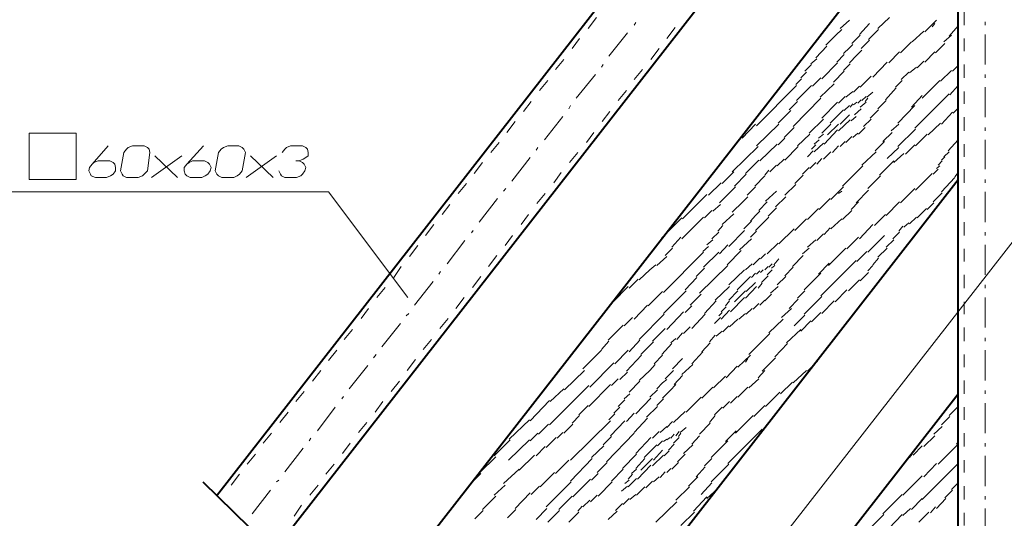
# Model space of a CAD drawing. Header units: millimetres. Extents: x 5545 to 136428, y -146986 to -36607.
# Tile 98 of 105: x 47473 to 47781, y -55370 to -55214. Entities that reach past the tile are written whole.
import ezdxf

# ---------------------------------------------------------------- set-up
doc = ezdxf.new("R2010")
doc.units = ezdxf.units.MM
doc.header["$LTSCALE"] = 8
doc.linetypes.add('DASHED2', pattern=[37.5, 25, -12.5])
doc.layers.add('1', color=7, linetype='Continuous')

msp = doc.modelspace()

# ---------------------------------------------------------------- linework, layer by layer
at = {"color": 7, "linetype": 'DASHED2', "lineweight": 40}
msp.add_line((47530.123, -55358.808), (47762.832, -55585.926), dxfattribs=at)
at = {"layer": '1', "color": 7, "lineweight": 40}
for points in [[(48042.39, -54711.839), (47534.327, -55363.255)], [(48054.701, -54736.461), (47551.653, -55381.33)], [(47766.308, -55465.433), (47766.308, -55105.793)], [(47577.727, -55405.757), (47766.308, -55163.943)], [(47621.704, -55449.816), (47766.308, -55264.265)], [(47651.804, -55478.082), (47766.308, -55331.321)]]:
    msp.add_lwpolyline(points, dxfattribs=at)
at = {"layer": '1', "color": 7, "lineweight": 5}
for points in [[(47640.252, -55467.225), (47943.378, -55078.551)], [(47741.162, -55217.116), (47744.829, -55213.711)], [(47665.462, -55215.283), (47664.938, -55216.068)], [(47729.375, -55217.116), (47732.256, -55214.497)], [(47735.4, -55218.95), (47738.543, -55215.544)], [(47755.831, -55218.164), (47759.498, -55214.497)], [(47758.188, -55216.592), (47758.974, -55215.544)], [(47763.427, -55219.474), (47766.308, -55216.33)], [(47774.69, -55216.068), (47774.69, -55215.021)], [(47662.843, -55218.426), (47657.08, -55225.76)], [(47724.922, -55222.355), (47728.065, -55219.212)], [(47728.065, -55219.212), (47729.899, -55217.378)], [(47733.042, -55221.831), (47735.662, -55219.212)], [(47738.281, -55220.521), (47741.424, -55217.378)], [(47751.902, -55221.307), (47755.569, -55217.902)], [(47761.855, -55221.307), (47764.213, -55219.212)], [(47774.69, -55228.379), (47774.69, -55218.95)], [(47721.779, -55226.284), (47725.184, -55222.617)], [(47730.423, -55224.974), (47732.256, -55223.141)], [(47732.256, -55223.141), (47733.304, -55222.093)], [(47735.923, -55223.403), (47738.543, -55220.783)], [(47748.235, -55224.712), (47751.64, -55221.307)], [(47759.236, -55224.712), (47762.117, -55221.831)], [(47728.327, -55227.594), (47730.685, -55225.236)], [(47732.256, -55227.856), (47734.614, -55225.498)], [(47734.614, -55225.498), (47736.185, -55223.926)], [(47744.567, -55227.856), (47747.973, -55224.45)], [(47755.831, -55227.594), (47758.974, -55224.45)], [(47655.247, -55228.379), (47654.723, -55229.165)], [(47718.374, -55230.475), (47720.469, -55228.379)], [(47720.207, -55228.117), (47722.041, -55226.546)], [(47723.612, -55232.832), (47728.589, -55227.856)], [(47730.423, -55230.213), (47732.518, -55228.117)], [(47739.591, -55232.308), (47744.044, -55227.594)], [(47751.116, -55230.999), (47753.211, -55229.165)], [(47753.473, -55229.427), (47755.569, -55227.332)], [(47764.475, -55230.475), (47766.308, -55228.641)], [(47652.889, -55231.523), (47646.865, -55238.857)], [(47717.064, -55232.57), (47718.898, -55230.737)], [(47727.28, -55233.88), (47730.685, -55230.475)], [(47735.662, -55235.452), (47739.067, -55232.047)], [(47748.496, -55233.094), (47750.854, -55230.737)], [(47760.808, -55233.618), (47764.213, -55230.213)], [(47774.69, -55232.57), (47774.69, -55231.523)], [(47703.181, -55247.501), (47715.754, -55234.928)], [(47715.492, -55234.666), (47717.326, -55232.832)], [(47715.754, -55239.643), (47720.469, -55234.928)], [(47720.731, -55235.19), (47723.35, -55232.57)], [(47723.089, -55238.595), (47727.541, -55234.404)], [(47733.566, -55237.023), (47735.4, -55235.19)], [(47746.663, -55235.452), (47748.758, -55233.356)], [(47755.045, -55238.857), (47760.546, -55233.356)], [(47763.689, -55237.809), (47766.308, -55234.928)], [(47774.69, -55244.881), (47774.69, -55235.452)], [(47728.851, -55240.429), (47730.947, -55238.333)], [(47731.209, -55238.595), (47733.304, -55236.761)], [(47736.185, -55239.643), (47737.495, -55238.333)], [(47737.757, -55238.595), (47739.591, -55237.023)], [(47743.52, -55239.381), (47746.925, -55235.714)], [(47751.64, -55241.738), (47755.045, -55238.071)], [(47752.687, -55248.287), (47763.427, -55237.547)], [(47645.031, -55241.214), (47644.507, -55242.262)], [(47713.397, -55242.524), (47716.016, -55239.905)], [(47714.707, -55247.763), (47723.35, -55238.857)], [(47723.612, -55245.143), (47728.589, -55240.167)], [(47730.685, -55242.786), (47732.256, -55241.214)], [(47732.518, -55241.738), (47733.304, -55240.69)], [(47733.566, -55240.952), (47734.614, -55240.167)], [(47734.876, -55240.429), (47735.923, -55239.381)], [(47735.662, -55241.738), (47737.495, -55240.167)], [(47737.233, -55239.905), (47738.019, -55238.857)], [(47741.162, -55242.262), (47743.782, -55239.643)], [(47747.449, -55246.715), (47752.687, -55241.214)], [(47642.674, -55244.62), (47636.911, -55251.954)], [(47709.992, -55246.715), (47713.921, -55242.786)], [(47726.232, -55246.715), (47730.423, -55242.524)], [(47729.375, -55246.977), (47732.256, -55244.096)], [(47732.78, -55245.929), (47734.352, -55244.62)], [(47733.828, -55244.096), (47735.923, -55242.262)], [(47738.805, -55245.143), (47741.424, -55242.524)], [(47761.069, -55246.977), (47764.475, -55243.31)], [(47764.737, -55243.572), (47766.308, -55242)], [(47698.728, -55251.43), (47702.919, -55246.977)], [(47703.181, -55253.787), (47710.254, -55246.977)], [(47719.683, -55249.858), (47724.136, -55245.405)], [(47723.612, -55249.858), (47726.494, -55246.977)], [(47725.446, -55250.382), (47728.851, -55246.977)], [(47728.851, -55249.072), (47732.518, -55245.667)], [(47736.709, -55247.763), (47739.067, -55245.405)], [(47745.353, -55249.072), (47747.711, -55246.977)], [(47756.878, -55250.382), (47760.808, -55246.715)], [(47711.825, -55251.168), (47714.968, -55248.025)], [(47716.016, -55253.787), (47719.945, -55250.12)], [(47722.565, -55251.43), (47724.136, -55250.12)], [(47724.398, -55253.263), (47728.589, -55248.811)], [(47731.209, -55252.74), (47733.042, -55250.906)], [(47733.304, -55251.168), (47734.876, -55249.858)], [(47735.138, -55250.12), (47737.233, -55248.025)], [(47742.734, -55252.478), (47745.615, -55249.596)], [(47747.449, -55254.049), (47752.949, -55248.549)], [(47752.949, -55253.787), (47756.617, -55250.12)], [(47774.69, -55249.072), (47774.69, -55248.025)], [(47704.229, -55258.502), (47709.73, -55253.263)], [(47709.992, -55253.525), (47712.087, -55251.43)], [(47720.469, -55254.835), (47721.779, -55253.525)], [(47721.255, -55253.263), (47722.827, -55251.954)], [(47721.255, -55255.621), (47724.136, -55253.002)], [(47727.018, -55255.883), (47728.851, -55253.787)], [(47729.375, -55254.049), (47730.947, -55252.478)], [(47740.376, -55255.359), (47743.258, -55252.478)], [(47749.806, -55256.407), (47752.687, -55253.525)], [(47763.165, -55255.359), (47766.308, -55251.954)], [(47774.69, -55261.122), (47774.69, -55251.954)], [(47634.816, -55254.311), (47634.292, -55255.097)], [(47695.585, -55261.907), (47703.705, -55254.049)], [(47712.087, -55258.24), (47716.278, -55254.049)], [(47719.159, -55257.193), (47720.993, -55255.359)], [(47724.136, -55257.978), (47726.494, -55255.621)], [(47736.185, -55259.812), (47740.638, -55255.621)], [(47744.044, -55257.716), (47747.711, -55254.311)], [(47746.139, -55259.026), (47749.282, -55256.145)], [(47761.855, -55257.193), (47763.427, -55255.621)], [(47632.458, -55257.454), (47626.696, -55264.789)], [(47699.776, -55262.431), (47703.967, -55258.24)], [(47707.372, -55261.907), (47709.468, -55259.812)], [(47709.73, -55260.074), (47711.825, -55257.978)], [(47719.945, -55260.86), (47721.779, -55259.026)], [(47722.041, -55259.55), (47723.612, -55257.716)], [(47730.161, -55266.36), (47736.447, -55260.074)], [(47741.686, -55262.955), (47746.139, -55258.502)], [(47759.498, -55260.86), (47760.546, -55260.074)], [(47760.022, -55259.812), (47761.331, -55258.502)], [(47761.069, -55258.24), (47762.117, -55257.193)], [(47692.442, -55265.575), (47696.109, -55261.907)], [(47696.371, -55266.36), (47700.038, -55262.693)], [(47702.657, -55266.36), (47705.801, -55263.217)], [(47705.801, -55262.955), (47707.11, -55261.384)], [(47715.23, -55265.575), (47717.85, -55262.955)], [(47717.588, -55262.693), (47719.683, -55260.598)], [(47738.019, -55267.146), (47741.948, -55263.217)], [(47752.949, -55267.67), (47758.188, -55262.431)], [(47758.45, -55262.693), (47760.022, -55261.122)], [(47765.26, -55263.479), (47766.308, -55262.169)], [(47688.251, -55269.242), (47692.18, -55265.313)], [(47712.087, -55269.242), (47715.492, -55265.836)], [(47761.069, -55268.194), (47765.26, -55263.741)], [(47774.69, -55265.313), (47774.69, -55264.265)], [(47569.331, -55268.194), (47467.961, -55268.194)], [(47569.331, -55268.194), (47594.215, -55301.198)], [(47624.862, -55267.146), (47624.076, -55267.932)], [(47680.131, -55276.576), (47687.727, -55268.98)], [(47691.656, -55271.599), (47696.633, -55266.622)], [(47700.3, -55269.242), (47702.919, -55266.622)], [(47706.063, -55271.075), (47709.468, -55267.932)], [(47726.494, -55270.551), (47730.423, -55266.622)], [(47728.851, -55268.718), (47729.899, -55267.932)], [(47734.352, -55271.599), (47738.281, -55267.67)], [(47748.235, -55271.599), (47752.687, -55267.146)], [(47758.45, -55271.337), (47761.331, -55268.456)], [(47774.69, -55277.624), (47774.69, -55268.194)], [(47622.243, -55270.289), (47616.48, -55277.624)], [(47689.561, -55274.218), (47691.918, -55272.123)], [(47695.585, -55274.48), (47698.99, -55271.337)], [(47698.99, -55271.337), (47700.562, -55269.766)], [(47703.967, -55273.957), (47706.586, -55271.337)], [(47709.206, -55272.909), (47712.349, -55269.766)], [(47722.827, -55273.695), (47726.232, -55270.289)], [(47732.78, -55273.695), (47735.138, -55271.337)], [(47743.782, -55275.528), (47747.973, -55271.337)], [(47756.617, -55273.695), (47758.712, -55271.599)], [(47686.941, -55276.314), (47689.299, -55273.957)], [(47692.442, -55278.409), (47696.109, -55275.004)], [(47701.348, -55277.362), (47702.919, -55275.528)], [(47702.919, -55275.528), (47704.229, -55274.218)], [(47706.848, -55275.79), (47709.468, -55273.171)], [(47719.159, -55276.838), (47722.565, -55273.433)], [(47730.161, -55276.838), (47733.042, -55273.957)], [(47740.114, -55278.671), (47743.52, -55275.266)], [(47753.473, -55276.314), (47756.355, -55273.433)], [(47673.582, -55282.6), (47679.869, -55276.314)], [(47679.869, -55282.862), (47686.679, -55276.052)], [(47699.252, -55279.719), (47701.61, -55277.362)], [(47702.919, -55280.243), (47705.277, -55277.886)], [(47705.277, -55277.886), (47707.11, -55276.052)], [(47715.23, -55280.243), (47718.898, -55276.576)], [(47726.494, -55279.719), (47729.899, -55276.576)], [(47735.4, -55282.862), (47739.591, -55278.409)], [(47749.282, -55279.195), (47750.854, -55277.886)], [(47751.116, -55278.148), (47753.211, -55276.052)], [(47614.646, -55280.243), (47614.123, -55281.029)], [(47689.299, -55282.862), (47691.394, -55280.767)], [(47691.132, -55280.505), (47692.704, -55278.671)], [(47694.537, -55285.22), (47699.514, -55280.243)], [(47701.348, -55282.339), (47703.181, -55280.505)], [(47710.254, -55284.434), (47714.968, -55279.719)], [(47722.041, -55283.386), (47724.136, -55281.291)], [(47724.398, -55281.553), (47726.232, -55279.457)], [(47745.877, -55282.862), (47747.973, -55280.767)], [(47747.711, -55280.505), (47749.02, -55278.933)], [(47774.69, -55281.815), (47774.69, -55280.767)], [(47612.027, -55283.386), (47606.526, -55290.721)], [(47676.726, -55285.482), (47679.607, -55282.339)], [(47687.727, -55284.696), (47689.561, -55283.124)], [(47691.656, -55287.577), (47694.275, -55284.696)], [(47697.943, -55286.268), (47701.61, -55282.862)], [(47706.586, -55287.577), (47709.992, -55284.172)], [(47719.159, -55285.482), (47721.779, -55283.124)], [(47731.471, -55286.006), (47735.138, -55282.339)], [(47738.019, -55287.053), (47743.258, -55281.815)], [(47743.782, -55285.482), (47746.139, -55283.124)], [(47774.69, -55294.126), (47774.69, -55284.696)], [(47674.106, -55299.626), (47686.679, -55287.053)], [(47674.63, -55288.101), (47676.988, -55285.744)], [(47686.417, -55286.791), (47688.251, -55285.22)], [(47686.679, -55291.768), (47691.394, -55287.053)], [(47694.013, -55290.982), (47698.466, -55286.53)], [(47704.491, -55289.149), (47706.063, -55287.577)], [(47717.588, -55287.577), (47719.683, -55285.744)], [(47725.708, -55291.244), (47731.209, -55285.744)], [(47734.614, -55289.935), (47737.757, -55286.791)], [(47741.162, -55288.625), (47744.044, -55285.744)], [(47672.011, -55291.244), (47675.154, -55288.363)], [(47699.776, -55292.554), (47701.872, -55290.721)], [(47702.134, -55290.982), (47704.229, -55288.887)], [(47707.11, -55291.768), (47708.158, -55290.721)], [(47708.682, -55290.982), (47710.254, -55289.149)], [(47714.445, -55291.506), (47717.85, -55288.101)], [(47722.565, -55293.864), (47725.97, -55290.459)], [(47723.35, -55300.674), (47734.352, -55289.673)], [(47739.591, -55290.982), (47741.424, -55288.887)], [(47604.431, -55293.078), (47603.907, -55293.864)], [(47666.51, -55295.697), (47669.915, -55292.554)], [(47669.915, -55292.554), (47671.749, -55290.982)], [(47684.322, -55294.65), (47686.941, -55292.03)], [(47685.37, -55299.888), (47694.275, -55291.244)], [(47694.537, -55297.269), (47699.514, -55292.554)], [(47701.61, -55294.912), (47702.919, -55293.602)], [(47703.181, -55293.864), (47704.229, -55292.816)], [(47704.491, -55293.34), (47705.277, -55292.554)], [(47705.801, -55292.554), (47706.848, -55291.506)], [(47706.586, -55294.126), (47708.158, -55292.554)], [(47707.896, -55292.03), (47708.944, -55291.244)], [(47712.087, -55294.388), (47714.707, -55291.768)], [(47718.112, -55298.841), (47723.35, -55293.602)], [(47735.662, -55295.959), (47738.281, -55293.34)], [(47738.019, -55292.816), (47739.591, -55291.244)], [(47602.073, -55296.221), (47596.311, -55303.555)], [(47663.367, -55298.317), (47666.248, -55295.435)], [(47680.917, -55298.841), (47684.584, -55294.912)], [(47697.157, -55298.841), (47701.348, -55294.65)], [(47700.038, -55299.364), (47702.919, -55296.483)], [(47703.705, -55298.317), (47705.015, -55296.745)], [(47704.753, -55296.483), (47706.848, -55294.388)], [(47709.73, -55297.269), (47712.349, -55294.65)], [(47731.994, -55299.103), (47735.4, -55295.697)], [(47658.39, -55302.508), (47663.105, -55297.793)], [(47669.391, -55303.817), (47673.844, -55299.364)], [(47674.106, -55306.175), (47681.179, -55299.103)], [(47682.488, -55303.555), (47685.893, -55300.15)], [(47690.346, -55301.984), (47694.799, -55297.793)], [(47694.537, -55301.984), (47697.419, -55299.103)], [(47696.371, -55302.508), (47699.776, -55299.103)], [(47699.776, -55301.46), (47703.181, -55297.793)], [(47705.801, -55302.246), (47707.896, -55300.15)], [(47707.634, -55299.888), (47709.992, -55297.793)], [(47716.016, -55301.46), (47718.374, -55299.103)], [(47727.803, -55302.508), (47731.471, -55298.841)], [(47774.69, -55298.317), (47774.69, -55297.269)], [(47686.941, -55306.175), (47690.608, -55302.246)], [(47693.49, -55303.817), (47694.799, -55302.246)], [(47695.061, -55305.651), (47699.514, -55301.198)], [(47702.134, -55304.865), (47703.967, -55303.032)], [(47704.229, -55303.555), (47705.801, -55301.984)], [(47713.397, -55304.603), (47716.278, -55301.722)], [(47718.112, -55306.437), (47723.612, -55300.936)], [(47723.612, -55306.175), (47727.541, -55302.246)], [(47774.69, -55310.628), (47774.69, -55301.198)], [(47594.477, -55306.175), (47593.691, -55306.961)], [(47664.938, -55308.008), (47669.129, -55303.555)], [(47675.154, -55311.152), (47680.393, -55305.651)], [(47680.917, -55305.913), (47683.012, -55303.817)], [(47691.394, -55306.961), (47692.442, -55305.913)], [(47692.18, -55305.651), (47693.752, -55304.079)], [(47692.18, -55308.008), (47694.799, -55305.127)], [(47697.681, -55308.008), (47699.776, -55306.175)], [(47700.038, -55306.437), (47701.872, -55304.603)], [(47711.039, -55307.485), (47714.183, -55304.603)], [(47720.469, -55308.794), (47723.35, -55305.913)], [(47591.858, -55309.318), (47586.095, -55316.652)], [(47661.795, -55310.104), (47664.415, -55307.485)], [(47666.51, -55314.295), (47674.368, -55306.437)], [(47683.012, -55310.89), (47687.203, -55306.437)], [(47690.084, -55309.318), (47691.918, -55307.485)], [(47694.799, -55310.366), (47697.419, -55308.008)], [(47707.11, -55312.199), (47711.563, -55308.008)], [(47714.968, -55310.104), (47718.374, -55306.699)], [(47717.064, -55311.676), (47720.207, -55308.532)], [(47656.818, -55314.557), (47661.533, -55309.842)], [(47670.701, -55314.819), (47674.63, -55310.89)], [(47678.297, -55314.295), (47680.131, -55312.199)], [(47680.393, -55312.461), (47682.488, -55310.366)], [(47690.608, -55313.247), (47692.442, -55311.676)], [(47692.704, -55311.937), (47694.537, -55310.104)], [(47700.824, -55319.01), (47707.372, -55312.461)], [(47712.611, -55315.343), (47717.064, -55311.152)], [(47654.723, -55317.438), (47657.08, -55314.819)], [(47663.367, -55318.224), (47666.772, -55314.557)], [(47667.034, -55319.01), (47670.963, -55315.081)], [(47676.464, -55315.343), (47678.035, -55314.033)], [(47686.155, -55318.224), (47688.775, -55315.343)], [(47688.513, -55315.081), (47690.346, -55312.985)], [(47774.69, -55314.819), (47774.69, -55313.771)], [(47648.96, -55323.463), (47654.723, -55317.7)], [(47658.914, -55321.891), (47663.105, -55317.7)], [(47673.582, -55319.01), (47676.726, -55315.605)], [(47683.012, -55321.891), (47686.417, -55318.224)], [(47708.944, -55319.796), (47712.873, -55315.605)], [(47774.69, -55327.13), (47774.69, -55317.7)], [(47584.262, -55319.01), (47583.476, -55320.058)], [(47651.056, -55329.225), (47658.652, -55321.629)], [(47662.581, -55324.249), (47667.296, -55319.272)], [(47671.225, -55321.891), (47673.844, -55319.272)], [(47676.988, -55323.463), (47680.131, -55320.319)], [(47697.419, -55322.939), (47701.348, -55319.272)], [(47699.776, -55321.367), (47700.562, -55320.319)], [(47705.015, -55324.249), (47709.206, -55320.058)], [(47719.159, -55324.249), (47722.303, -55321.105)], [(47581.642, -55322.415), (47575.88, -55329.749)], [(47643.198, -55330.011), (47649.484, -55323.987)], [(47660.485, -55326.868), (47662.843, -55324.51)], [(47666.51, -55327.13), (47669.915, -55323.987)], [(47669.915, -55323.987), (47671.487, -55322.153)], [(47674.63, -55326.606), (47677.249, -55323.987)], [(47679.869, -55325.296), (47683.274, -55322.153)], [(47693.752, -55326.344), (47697.157, -55322.677)], [(47703.705, -55326.344), (47705.801, -55323.987)], [(47714.707, -55327.916), (47718.898, -55323.987)], [(47657.866, -55328.701), (47659.962, -55326.606)], [(47663.367, -55330.797), (47666.772, -55327.392)], [(47673.844, -55327.916), (47675.154, -55326.868)], [(47677.511, -55328.44), (47680.131, -55325.558)], [(47689.822, -55329.487), (47693.49, -55325.82)], [(47700.824, -55329.487), (47703.967, -55326.606)], [(47710.777, -55331.321), (47714.445, -55327.654)], [(47638.483, -55341.013), (47650.794, -55328.701)], [(47638.745, -55333.678), (47642.936, -55329.749)], [(47650.794, -55335.25), (47657.604, -55328.44)], [(47669.915, -55332.369), (47672.273, -55330.011)], [(47672.011, -55329.749), (47673.844, -55327.916)], [(47673.844, -55332.631), (47676.202, -55330.273)], [(47676.202, -55330.273), (47678.035, -55328.44)], [(47686.155, -55332.631), (47689.561, -55329.225)], [(47697.419, -55332.369), (47700.562, -55329.225)], [(47706.063, -55335.25), (47710.516, -55330.797)], [(47774.69, -55331.321), (47774.69, -55330.273)], [(47574.046, -55332.107), (47573.522, -55332.892)], [(47632.458, -55339.703), (47638.483, -55333.416)], [(47659.962, -55335.25), (47662.057, -55333.154)], [(47661.795, -55332.892), (47663.629, -55331.321)], [(47665.462, -55337.607), (47670.177, -55332.631)], [(47672.011, -55334.988), (47674.106, -55332.892)], [(47681.179, -55337.083), (47685.893, -55332.369)], [(47692.704, -55335.774), (47694.799, -55333.678)], [(47695.061, -55334.202), (47697.157, -55332.107)], [(47571.427, -55335.512), (47565.926, -55342.846)], [(47647.651, -55337.869), (47650.532, -55334.988)], [(47658.652, -55337.345), (47660.485, -55335.512)], [(47668.867, -55338.655), (47672.273, -55335.25)], [(47677.249, -55340.227), (47680.917, -55336.822)], [(47690.084, -55337.869), (47692.442, -55335.512)], [(47702.395, -55338.393), (47705.801, -55334.988)], [(47763.427, -55338.131), (47766.308, -55335.25)], [(47774.69, -55343.632), (47774.69, -55334.202)], [(47625.91, -55345.465), (47632.196, -55339.441)], [(47645.031, -55352.014), (47657.604, -55339.703)], [(47645.555, -55340.489), (47647.912, -55338.131)], [(47657.08, -55339.441), (47658.914, -55337.607)], [(47657.604, -55344.418), (47662.057, -55339.703)], [(47662.581, -55339.965), (47664.938, -55337.345)], [(47664.938, -55343.37), (47669.129, -55338.917)], [(47675.154, -55341.798), (47676.988, -55339.965)], [(47688.513, -55340.227), (47690.346, -55338.131)], [(47696.633, -55343.632), (47702.134, -55338.131)], [(47761.069, -55341.013), (47763.689, -55338.393)], [(47635.078, -55343.894), (47638.221, -55340.751)], [(47642.936, -55343.632), (47645.817, -55340.751)], [(47670.701, -55345.204), (47672.797, -55343.108)], [(47673.058, -55343.37), (47675.154, -55341.536)], [(47678.035, -55344.418), (47679.083, -55343.108)], [(47679.345, -55343.37), (47681.179, -55341.798)], [(47685.37, -55343.894), (47688.775, -55340.489)], [(47693.49, -55346.251), (47696.895, -55342.846)], [(47694.275, -55353.062), (47705.015, -55342.322)], [(47705.277, -55342.584), (47705.539, -55342.322)], [(47758.712, -55343.894), (47761.331, -55341.536)], [(47563.831, -55345.204), (47563.307, -55345.989)], [(47621.195, -55350.704), (47626.172, -55345.727)], [(47625.648, -55352.014), (47632.196, -55345.727)], [(47632.458, -55345.989), (47634.816, -55343.632)], [(47637.435, -55348.085), (47640.578, -55344.942)], [(47640.84, -55345.204), (47642.674, -55343.37)], [(47655.247, -55347.299), (47657.866, -55344.68)], [(47656.294, -55352.538), (47664.938, -55343.632)], [(47665.462, -55349.918), (47670.177, -55344.942)], [(47672.273, -55347.561), (47673.844, -55345.989)], [(47674.106, -55346.251), (47675.154, -55345.465)], [(47675.154, -55345.727), (47676.202, -55344.942)], [(47676.464, -55345.204), (47677.511, -55343.894)], [(47677.249, -55346.775), (47679.083, -55344.942)], [(47678.821, -55344.68), (47679.607, -55343.632)], [(47683.012, -55347.037), (47685.37, -55344.418)], [(47689.037, -55351.228), (47694.275, -55345.989)], [(47755.569, -55347.823), (47758.974, -55344.418)], [(47765.784, -55347.037), (47766.308, -55346.251)], [(47561.473, -55348.347), (47555.71, -55355.681)], [(47634.292, -55350.704), (47637.173, -55347.823)], [(47651.58, -55351.228), (47655.509, -55347.561)], [(47668.082, -55351.228), (47672.011, -55347.299)], [(47670.963, -55352.014), (47673.844, -55348.871)], [(47674.368, -55350.704), (47675.94, -55349.133)], [(47675.678, -55348.871), (47677.511, -55347.037)], [(47680.393, -55349.918), (47683.274, -55347.299)], [(47752.164, -55350.442), (47755.045, -55347.561)], [(47760.022, -55353.324), (47766.046, -55347.299)], [(47774.69, -55347.823), (47774.69, -55346.775)], [(47616.742, -55355.943), (47621.719, -55350.966)], [(47629.053, -55355.157), (47633.768, -55350.442)], [(47640.316, -55356.205), (47644.507, -55352.014)], [(47645.031, -55358.562), (47651.842, -55351.49)], [(47661.271, -55354.633), (47665.724, -55350.18)], [(47665.462, -55354.633), (47668.344, -55351.49)], [(47667.034, -55355.157), (47670.701, -55351.49)], [(47670.701, -55353.847), (47674.106, -55350.442)], [(47678.559, -55352.538), (47680.917, -55350.18)], [(47686.941, -55353.847), (47689.299, -55351.49)], [(47751.116, -55351.228), (47751.902, -55350.18)], [(47774.69, -55360.134), (47774.69, -55350.704)], [(47624.076, -55359.348), (47629.053, -55354.895)], [(47653.413, -55355.943), (47656.556, -55352.8)], [(47657.866, -55358.562), (47661.533, -55354.895)], [(47664.153, -55356.205), (47665.724, -55354.895)], [(47665.986, -55358.038), (47670.177, -55353.586)], [(47675.154, -55355.943), (47676.464, -55354.633)], [(47676.726, -55354.895), (47678.821, -55352.8)], [(47684.322, -55357.253), (47687.203, -55354.109)], [(47689.037, -55358.824), (47694.537, -55353.324)], [(47755.045, -55364.325), (47766.308, -55353.062)], [(47755.569, -55357.253), (47759.498, -55353.062)], [(47553.877, -55358.3), (47553.091, -55358.824)], [(47613.599, -55359.61), (47617.004, -55356.205)], [(47635.601, -55360.396), (47640.054, -55355.943)], [(47645.817, -55363.539), (47651.318, -55358.038)], [(47651.58, -55358.3), (47653.675, -55356.205)], [(47662.057, -55359.348), (47663.367, -55358.3)], [(47663.105, -55358.038), (47664.415, -55356.467)], [(47663.105, -55360.396), (47665.724, -55357.777)], [(47668.606, -55360.658), (47670.701, -55358.562)], [(47670.963, -55358.824), (47672.797, -55357.253)], [(47673.058, -55357.515), (47674.63, -55355.681)], [(47681.964, -55360.134), (47684.846, -55357.253)], [(47749.02, -55363.015), (47755.045, -55356.991)], [(47551.258, -55361.444), (47545.495, -55368.778)], [(47611.503, -55362.229), (47613.075, -55360.658)], [(47621.195, -55363.015), (47624.6, -55359.872)], [(47632.72, -55362.753), (47635.339, -55360.134)], [(47637.435, -55366.682), (47645.293, -55358.824)], [(47653.675, -55363.277), (47658.128, -55358.824)], [(47661.009, -55361.706), (47662.843, -55360.134)], [(47665.724, -55363.015), (47668.344, -55360.396)], [(47678.035, -55364.587), (47682.226, -55360.396)], [(47685.893, -55362.753), (47689.299, -55359.086)], [(47687.727, -55364.063), (47691.132, -55360.92)], [(47762.117, -55363.801), (47764.475, -55361.444)], [(47764.213, -55361.182), (47766.308, -55359.086)], [(47617.528, -55367.468), (47621.719, -55363.277)], [(47627.743, -55367.206), (47632.458, -55362.229)], [(47641.364, -55367.468), (47645.555, -55363.277)], [(47648.96, -55366.682), (47651.056, -55364.587)], [(47651.318, -55365.111), (47653.413, -55363.015)], [(47661.533, -55365.897), (47663.367, -55364.063)], [(47663.629, -55364.325), (47665.462, -55362.753)], [(47683.536, -55367.992), (47687.727, -55363.539)], [(47742.734, -55368.778), (47748.758, -55362.753)], [(47751.64, -55367.468), (47755.045, -55364.063)], [(47759.498, -55367.206), (47762.379, -55364.063)], [(47774.69, -55364.325), (47774.69, -55363.277)], [(47615.17, -55370.35), (47617.79, -55367.73)], [(47625.386, -55370.088), (47628.005, -55367.468)], [(47634.292, -55370.611), (47637.697, -55367.206)], [(47637.959, -55371.397), (47641.626, -55367.73)], [(47647.389, -55367.992), (47648.698, -55366.42)], [(47659.176, -55367.73), (47661.271, -55365.635)], [(47671.749, -55371.397), (47678.297, -55365.111)], [(47749.02, -55369.302), (47751.378, -55367.206)], [(47757.664, -55368.516), (47759.236, -55366.682)], [(47774.69, -55376.636), (47774.69, -55367.206)], [(47644.507, -55371.397), (47647.651, -55368.254)], [(47656.818, -55370.611), (47659.7, -55367.992)], [(47679.607, -55372.445), (47683.798, -55368.254)], [(47738.019, -55374.017), (47742.996, -55369.04)], [(47742.472, -55375.588), (47748.758, -55369.04)], [(47753.997, -55371.397), (47757.14, -55368.254)]]:
    msp.add_lwpolyline(points, dxfattribs=at)
at = {"layer": '1', "color": 7, "lineweight": 18}
for points in [[(47653.151, -55213.711), (47650.532, -55217.116)], [(47768.142, -55216.068), (47768.142, -55211.877)], [(47677.773, -55216.854), (47675.154, -55220.259)], [(47647.912, -55220.259), (47645.555, -55223.403)], [(47768.142, -55224.188), (47768.142, -55220.259)], [(47672.797, -55223.403), (47670.177, -55226.808)], [(47642.936, -55226.808), (47640.316, -55229.951)], [(47768.142, -55232.57), (47768.142, -55228.379)], [(47667.558, -55229.951), (47664.938, -55233.094)], [(47637.959, -55233.356), (47635.339, -55236.499)], [(47662.581, -55236.499), (47659.962, -55239.643)], [(47768.142, -55240.69), (47768.142, -55236.761)], [(47632.72, -55239.905), (47630.363, -55243.048)], [(47657.342, -55243.048), (47654.985, -55246.191)], [(47627.743, -55246.191), (47625.124, -55249.596)], [(47768.142, -55249.072), (47768.142, -55244.881)], [(47475.82, -55249.858), (47490.488, -55249.858)], [(47475.82, -55264.265), (47475.82, -55249.858)], [(47490.488, -55249.858), (47490.488, -55264.265)], [(47652.365, -55249.596), (47650.008, -55252.74)], [(47495.465, -55259.55), (47500.442, -55253.787)], [(47508.038, -55253.787), (47506.728, -55254.311)], [(47511.705, -55253.787), (47508.038, -55253.787)], [(47512.753, -55254.311), (47511.705, -55253.787)], [(47525.064, -55259.55), (47530.303, -55253.787)], [(47537.899, -55253.787), (47536.589, -55254.311)], [(47541.304, -55253.787), (47537.899, -55253.787)], [(47542.352, -55254.311), (47541.304, -55253.787)], [(47557.544, -55253.787), (47556.234, -55254.311)], [(47561.211, -55253.787), (47557.544, -55253.787)], [(47562.259, -55254.311), (47561.211, -55253.787)], [(47622.766, -55252.74), (47620.147, -55255.883)], [(47768.142, -55257.193), (47768.142, -55253.263)], [(47505.418, -55255.883), (47504.371, -55261.645)], [(47506.204, -55254.835), (47505.418, -55255.883)], [(47506.728, -55254.311), (47506.204, -55254.835)], [(47513.277, -55254.835), (47512.753, -55254.311)], [(47512.753, -55261.645), (47513.539, -55255.883)], [(47513.539, -55255.883), (47513.277, -55254.835)], [(47514.062, -55263.741), (47523.492, -55256.931)], [(47515.11, -55256.931), (47522.182, -55263.741)], [(47535.017, -55255.883), (47533.97, -55261.645)], [(47535.803, -55254.835), (47535.017, -55255.883)], [(47536.589, -55254.311), (47535.803, -55254.835)], [(47542.876, -55254.835), (47542.352, -55254.311)], [(47542.352, -55261.645), (47543.399, -55255.883)], [(47543.399, -55255.883), (47542.876, -55254.835)], [(47543.661, -55263.741), (47553.091, -55256.931)], [(47544.971, -55256.931), (47552.043, -55263.741)], [(47555.71, -55254.835), (47554.925, -55255.883)], [(47556.234, -55254.311), (47555.71, -55254.835)], [(47562.783, -55254.835), (47562.259, -55254.311)], [(47562.259, -55257.454), (47563.045, -55256.931)], [(47563.045, -55255.883), (47562.783, -55254.835)], [(47563.045, -55256.931), (47563.045, -55255.883)], [(47647.389, -55255.883), (47644.769, -55259.026)], [(47495.465, -55259.55), (47494.679, -55260.598)], [(47495.989, -55259.026), (47495.465, -55259.55)], [(47497.298, -55258.502), (47495.989, -55259.026)], [(47500.966, -55258.502), (47497.298, -55258.502)], [(47502.013, -55259.026), (47500.966, -55258.502)], [(47502.537, -55259.55), (47502.013, -55259.026)], [(47502.799, -55260.598), (47502.537, -55259.55)], [(47525.064, -55259.55), (47524.278, -55260.598)], [(47525.85, -55259.026), (47525.064, -55259.55)], [(47526.897, -55258.502), (47525.85, -55259.026)], [(47530.564, -55258.502), (47526.897, -55258.502)], [(47531.612, -55259.026), (47530.564, -55258.502)], [(47532.136, -55259.55), (47531.612, -55259.026)], [(47532.66, -55260.598), (47532.136, -55259.55)], [(47560.163, -55258.502), (47559.116, -55258.502)], [(47560.163, -55258.502), (47561.473, -55257.978)], [(47561.211, -55259.026), (47560.163, -55258.502)], [(47561.735, -55259.55), (47561.211, -55259.026)], [(47561.473, -55257.978), (47562.259, -55257.454)], [(47562.259, -55260.598), (47561.735, -55259.55)], [(47617.528, -55259.026), (47614.908, -55262.431)], [(47494.679, -55260.598), (47494.417, -55261.645)], [(47494.417, -55261.645), (47494.941, -55262.693)], [(47494.941, -55262.693), (47495.203, -55263.217)], [(47495.203, -55263.217), (47496.513, -55263.741)], [(47499.918, -55263.741), (47501.227, -55263.217)], [(47501.227, -55263.217), (47502.013, -55262.693)], [(47502.013, -55262.693), (47502.799, -55261.645)], [(47502.799, -55261.645), (47502.799, -55260.598)], [(47504.371, -55261.645), (47504.895, -55262.693)], [(47504.895, -55262.693), (47505.157, -55263.217)], [(47505.157, -55263.217), (47506.204, -55263.741)], [(47509.871, -55263.741), (47511.181, -55263.217)], [(47511.181, -55263.217), (47511.705, -55262.693)], [(47511.705, -55262.693), (47512.753, -55261.645)], [(47524.278, -55260.598), (47524.278, -55261.645)], [(47524.278, -55261.645), (47524.54, -55262.693)], [(47524.54, -55262.693), (47525.064, -55263.217)], [(47525.064, -55263.217), (47526.112, -55263.741)], [(47529.779, -55263.741), (47530.826, -55263.217)], [(47530.826, -55263.217), (47531.612, -55262.693)], [(47531.612, -55262.693), (47532.398, -55261.645)], [(47532.398, -55261.645), (47532.66, -55260.598)], [(47533.97, -55261.645), (47534.494, -55262.693)], [(47534.494, -55262.693), (47535.017, -55263.217)], [(47535.017, -55263.217), (47536.065, -55263.741)], [(47539.732, -55263.741), (47540.78, -55263.217)], [(47540.78, -55263.217), (47541.566, -55262.693)], [(47541.566, -55262.693), (47542.352, -55261.645)], [(47553.877, -55261.645), (47554.401, -55262.693)], [(47554.401, -55262.693), (47554.663, -55263.217)], [(47554.663, -55263.217), (47555.71, -55263.741)], [(47559.378, -55263.741), (47560.687, -55263.217)], [(47560.687, -55263.217), (47561.211, -55262.693)], [(47561.211, -55262.693), (47561.997, -55261.645)], [(47561.997, -55261.645), (47562.259, -55260.598)], [(47642.15, -55262.169), (47639.792, -55265.313)], [(47768.142, -55265.313), (47768.142, -55261.122)], [(47490.488, -55264.265), (47475.82, -55264.265)], [(47496.513, -55263.741), (47499.918, -55263.741)], [(47506.204, -55263.741), (47509.871, -55263.741)], [(47526.112, -55263.741), (47529.779, -55263.741)], [(47536.065, -55263.741), (47539.732, -55263.741)], [(47555.71, -55263.741), (47559.378, -55263.741)], [(47612.551, -55265.575), (47609.932, -55268.718)], [(47637.173, -55268.718), (47634.554, -55271.861)], [(47607.312, -55272.123), (47604.955, -55275.266)], [(47768.142, -55273.433), (47768.142, -55269.504)], [(47631.934, -55275.266), (47629.577, -55278.409)], [(47602.335, -55278.409), (47599.716, -55281.815)], [(47768.142, -55281.815), (47768.142, -55277.624)], [(47626.957, -55281.815), (47624.6, -55284.958)], [(47597.359, -55284.958), (47594.739, -55288.363)], [(47768.142, -55289.935), (47768.142, -55286.006)], [(47621.981, -55288.101), (47619.361, -55291.506)], [(47592.12, -55291.506), (47589.762, -55294.912)], [(47617.004, -55294.65), (47614.384, -55298.055)], [(47768.142, -55298.317), (47768.142, -55294.126)], [(47587.143, -55298.055), (47584.524, -55301.198)], [(47611.765, -55301.198), (47609.146, -55304.603)], [(47768.142, -55306.437), (47768.142, -55302.508)], [(47581.904, -55304.603), (47579.547, -55307.746)], [(47606.788, -55307.746), (47604.169, -55310.89)], [(47576.927, -55311.152), (47574.308, -55314.295)], [(47768.142, -55314.819), (47768.142, -55310.628)], [(47601.55, -55314.295), (47598.93, -55317.438)], [(47571.951, -55317.7), (47569.331, -55320.843)], [(47596.573, -55320.581), (47593.953, -55323.987)], [(47768.142, -55322.939), (47768.142, -55319.01)], [(47566.974, -55323.987), (47564.354, -55327.392)], [(47591.596, -55327.392), (47588.977, -55330.535)], [(47768.142, -55331.321), (47768.142, -55327.13)], [(47561.735, -55330.535), (47559.116, -55333.678)], [(47586.357, -55333.678), (47584, -55337.083)], [(47556.758, -55337.083), (47554.139, -55340.227)], [(47768.142, -55339.441), (47768.142, -55335.512)], [(47581.38, -55340.227), (47578.761, -55343.37)], [(47551.519, -55343.632), (47548.9, -55346.775)], [(47768.142, -55347.823), (47768.142, -55343.632)], [(47576.142, -55346.775), (47573.784, -55349.918)], [(47546.543, -55350.18), (47543.923, -55353.324)], [(47768.142, -55355.943), (47768.142, -55352.014)], [(47571.165, -55353.324), (47568.545, -55356.467)], [(47541.566, -55356.467), (47538.946, -55359.872)], [(47566.188, -55359.872), (47563.569, -55363.015)], [(47768.142, -55364.325), (47768.142, -55360.134)], [(47560.949, -55366.159), (47558.592, -55369.564)], [(47768.142, -55372.445), (47768.142, -55368.516)]]:
    msp.add_lwpolyline(points, dxfattribs=at)

doc.saveas('drawing.dxf')
